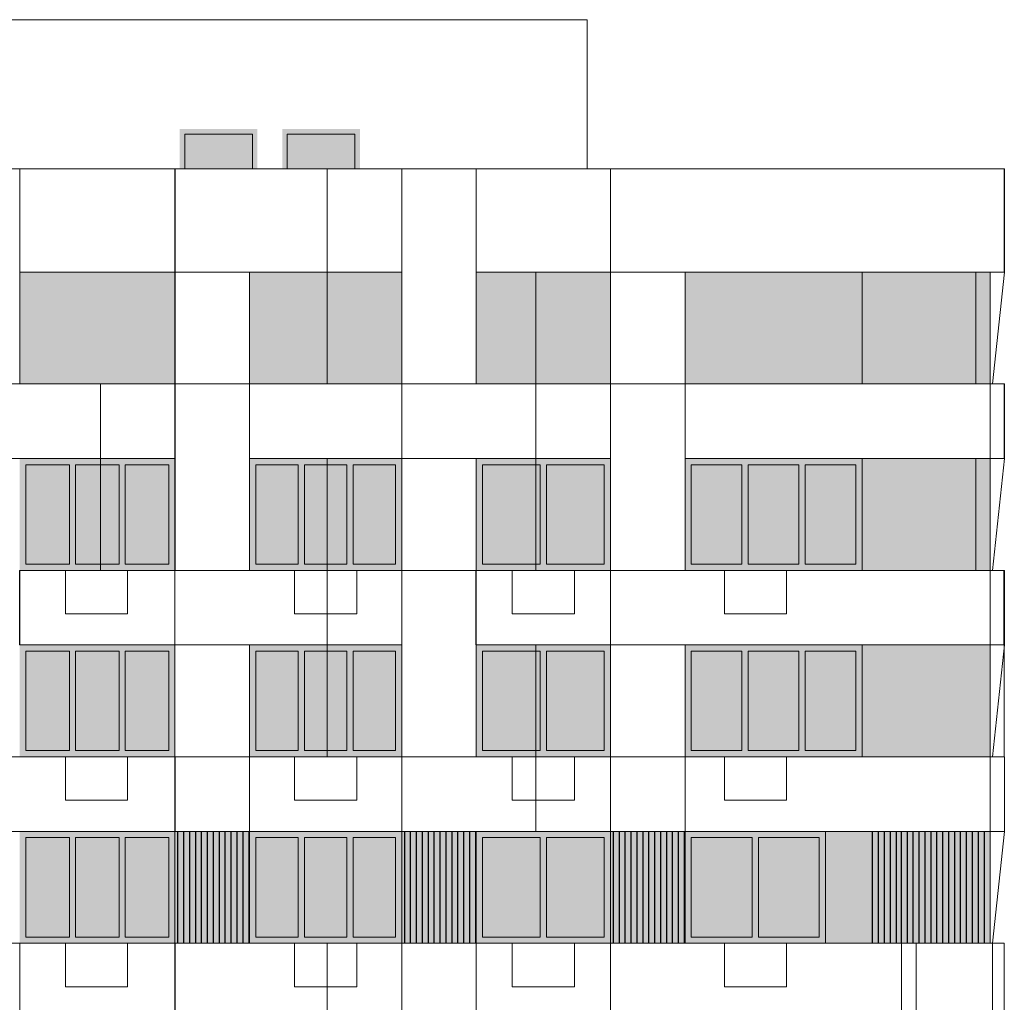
# Model space of a CAD drawing. Header units: millimetres. Extents: x 1036 to 193412, y -5275 to 5839817.
# Tile 104 of 104: x 175902 to 191752, y 5781058 to 5796868. Entities that reach past the tile are written whole.
import ezdxf

# ---------------------------------------------------------------- set-up
doc = ezdxf.new("R2010")
doc.units = ezdxf.units.MM
for name, color, linetype, lineweight, true_color in [('мелкий_dwg', 7, 'Continuous', 9, 0x767676), ('Фасады_Рабочий Лист _2__3_0_Ном__пера__101', 7, 'Continuous', 9, 0x999999), ('Фасады_Рабочий Лист _2__3_0_Ном__пера__161', 7, 'Continuous', 9, 0x656565), ('Фасады_Рабочий Лист _2__3_АР-Стены_внешние__АР_Ном__пера__101', 7, 'Continuous', 9, 0x999999), ('Фасады_Рабочий Лист _2__3_АР-Стены_внешние__АР_Ном__пера__61', 7, 'Continuous', 25, 0x656565)]:
    doc.layers.add(name, color=color, linetype=linetype, lineweight=lineweight, true_color=true_color)
for name, color, linetype, lineweight in [('Фасады_Рабочий Лист _2__3_0', 7, 'Continuous', 9), ('Фасады_Рабочий Лист _2__3_0_Ном__пера__1', 7, 'Continuous', 9), ('Фасады_Рабочий Лист _2__3_0_Ном__пера__120', 7, 'Continuous', 9)]:
    doc.layers.add(name, color=color, linetype=linetype, lineweight=lineweight)
picture_1 = doc.add_image_def('image70.png', size_in_pixel=(882, 833))
picture_2 = doc.add_image_def('image71.png', size_in_pixel=(882, 833))
picture_3 = doc.add_image_def('image72.png', size_in_pixel=(882, 833))
picture_4 = doc.add_image_def('image73.png', size_in_pixel=(882, 833))
picture_5 = doc.add_image_def('image74.png', size_in_pixel=(882, 833))
picture_6 = doc.add_image_def('image75.png', size_in_pixel=(882, 833))
picture_7 = doc.add_image_def('image106.png', size_in_pixel=(882, 833))
picture_8 = doc.add_image_def('image108.png', size_in_pixel=(882, 833))
picture_9 = doc.add_image_def('image220.png', size_in_pixel=(734, 827))
picture_10 = doc.add_image_def('image227.png', size_in_pixel=(734, 827))
picture_11 = doc.add_image_def('image230.png', size_in_pixel=(734, 827))
picture_12 = doc.add_image_def('image245.png', size_in_pixel=(725, 814))
picture_13 = doc.add_image_def('image250.png', size_in_pixel=(725, 814))
picture_14 = doc.add_image_def('image307.png', size_in_pixel=(729, 823))
picture_15 = doc.add_image_def('image308.png', size_in_pixel=(729, 823))
picture_16 = doc.add_image_def('image309.png', size_in_pixel=(729, 823))
picture_17 = doc.add_image_def('image310.png', size_in_pixel=(729, 823))
picture_18 = doc.add_image_def('image312.png', size_in_pixel=(729, 823))
picture_19 = doc.add_image_def('image313.png', size_in_pixel=(729, 823))
picture_20 = doc.add_image_def('image314.png', size_in_pixel=(729, 823))
picture_21 = doc.add_image_def('image315.png', size_in_pixel=(729, 823))
picture_22 = doc.add_image_def('image333.png', size_in_pixel=(729, 823))
picture_23 = doc.add_image_def('image334.png', size_in_pixel=(729, 823))
picture_24 = doc.add_image_def('image335.png', size_in_pixel=(729, 823))
picture_25 = doc.add_image_def('image350.png', size_in_pixel=(882, 837))
picture_26 = doc.add_image_def('image354.png', size_in_pixel=(877, 829))
picture_27 = doc.add_image_def('image459.png', size_in_pixel=(882, 833))
picture_28 = doc.add_image_def('image460.png', size_in_pixel=(882, 833))
picture_29 = doc.add_image_def('image493.png', size_in_pixel=(877, 829))

# ---------------------------------------------------------------- blocks, each defined once
blk = doc.blocks.new('мелкий_dwg-21588910-Схема расположения расчетных фрагментов фасада корпуса 2')
at = {"layer": 'Фасады_Рабочий Лист _2__3_0', "true_color": 0xededed}
for points in [[(-6844242, 5795028), (-6842992, 5795028), (-6842992, 5795108), (-6844242, 5795108)], [(-6842592, 5795028), (-6841342, 5795028), (-6841342, 5795108), (-6842592, 5795108)], [(-6844242, 5794468), (-6844162, 5794468), (-6844162, 5795028), (-6844242, 5795028)], [(-6843072, 5794468), (-6842992, 5794468), (-6842992, 5795028), (-6843072, 5795028)], [(-6842552, 5794468), (-6842512, 5794468), (-6842512, 5795028), (-6842592, 5795028), (-6842592, 5794468)], [(-6841382, 5794468), (-6841342, 5794468), (-6841342, 5795028), (-6841422, 5795028), (-6841422, 5794468)]]:
    blk.add_hatch(color=7, dxfattribs=at).paths.add_polyline_path(points)
at = {"layer": 'Фасады_Рабочий Лист _2__3_0', "true_color": 0xf8f8f8}
for points in [[(-6844318, 5791008), (-6844318, 5792808), (-6846817, 5792808), (-6846817, 5791008)], [(-6840668, 5791008), (-6840668, 5792808), (-6843118, 5792808), (-6843118, 5791008)], [(-6837307, 5791008), (-6837307, 5792808), (-6839468, 5792808), (-6839468, 5791008), (-6839147, 5791008)], [(-6833257, 5791008), (-6833257, 5792808), (-6836107, 5792808), (-6836107, 5791008)], [(-6831197, 5791008), (-6831197, 5792808), (-6833257, 5792808), (-6833257, 5791008)], [(-6846018, 5788108), (-6846018, 5789708), (-6846717, 5789708), (-6846717, 5788108)], [(-6845218, 5788108), (-6845218, 5789708), (-6845918, 5789708), (-6845918, 5788108)], [(-6844418, 5788108), (-6844418, 5789708), (-6845118, 5789708), (-6845118, 5788108)], [(-6842334, 5788108), (-6842334, 5789708), (-6843018, 5789708), (-6843018, 5788108)], [(-6841551, 5788108), (-6841551, 5789708), (-6842234, 5789708), (-6842234, 5788108)], [(-6840767, 5788108), (-6840767, 5789708), (-6841451, 5789708), (-6841451, 5788108)], [(-6838437, 5788108), (-6838437, 5789708), (-6839367, 5789708), (-6839367, 5788108), (-6839147, 5788108)], [(-6837407, 5788108), (-6837407, 5789708), (-6838337, 5789708), (-6838337, 5788108)], [(-6835191, 5788108), (-6835191, 5789708), (-6836008, 5789708), (-6836008, 5788108)], [(-6834274, 5788108), (-6834274, 5789708), (-6835091, 5789708), (-6835091, 5788108)], [(-6833357, 5788108), (-6833357, 5789708), (-6834174, 5789708), (-6834174, 5788108)], [(-6831197, 5788008), (-6831197, 5789808), (-6833257, 5789808), (-6833257, 5788008)], [(-6831197, 5785008), (-6831197, 5786808), (-6833257, 5786808), (-6833257, 5785008)], [(-6846018, 5785108), (-6846018, 5786708), (-6846717, 5786708), (-6846717, 5785108)], [(-6845218, 5785108), (-6845218, 5786708), (-6845918, 5786708), (-6845918, 5785108)], [(-6844418, 5785108), (-6844418, 5786708), (-6845118, 5786708), (-6845118, 5785108)], [(-6842334, 5785108), (-6842334, 5786708), (-6843018, 5786708), (-6843018, 5785108)], [(-6841551, 5785108), (-6841551, 5786708), (-6842234, 5786708), (-6842234, 5785108)], [(-6840767, 5785108), (-6840767, 5786708), (-6841451, 5786708), (-6841451, 5785108)], [(-6839367, 5785108), (-6838437, 5785108), (-6838437, 5786708), (-6839367, 5786708)], [(-6837407, 5785108), (-6837407, 5786708), (-6838337, 5786708), (-6838337, 5785108)], [(-6835191, 5785108), (-6835191, 5786708), (-6836008, 5786708), (-6836008, 5785108)], [(-6834274, 5785108), (-6834274, 5786708), (-6835091, 5786708), (-6835091, 5785108)], [(-6833357, 5785108), (-6833357, 5786708), (-6834174, 5786708), (-6834174, 5785108)], [(-6833089, 5782008), (-6833089, 5783808), (-6833849, 5783808), (-6833849, 5782008)], [(-6846018, 5782108), (-6846018, 5783708), (-6846718, 5783708), (-6846718, 5782108)], [(-6845218, 5782108), (-6845218, 5783708), (-6845918, 5783708), (-6845918, 5782108)], [(-6844418, 5782108), (-6844418, 5783708), (-6845118, 5783708), (-6845118, 5782108)], [(-6842334, 5782108), (-6842334, 5783708), (-6843018, 5783708), (-6843018, 5782108)], [(-6841551, 5782108), (-6841551, 5783708), (-6842234, 5783708), (-6842234, 5782108)], [(-6840767, 5782108), (-6840767, 5783708), (-6841451, 5783708), (-6841451, 5782108)], [(-6839367, 5782108), (-6838437, 5782108), (-6838437, 5783708), (-6839367, 5783708)], [(-6837407, 5782108), (-6837407, 5783708), (-6838337, 5783708), (-6838337, 5782108)], [(-6835027, 5782108), (-6835027, 5783708), (-6836007, 5783708), (-6836007, 5782108)], [(-6834927, 5782108), (-6833947, 5782108), (-6833947, 5783708), (-6834927, 5783708)]]:
    blk.add_hatch(color=7, dxfattribs=at).paths.add_polyline_path(points)
at = {"layer": 'Фасады_Рабочий Лист _2__3_0_Ном__пера__101', "true_color": 0xf3f3f3}
for points in [[(-6843072, 5794468), (-6843072, 5795028), (-6844162, 5795028), (-6844162, 5794468)], [(-6841422, 5794468), (-6841422, 5795028), (-6842512, 5795028), (-6842512, 5794468)]]:
    blk.add_hatch(color=7, dxfattribs=at).paths.add_polyline_path(points)
at = {"layer": 'Фасады_Рабочий Лист _2__3_0_Ном__пера__161', "true_color": 0xededed}
for points in [[(-6846717, 5789708), (-6844318, 5789708), (-6844318, 5789808), (-6846817, 5789808), (-6846817, 5789708)], [(-6846717, 5788108), (-6846717, 5789708), (-6846817, 5789708), (-6846817, 5788108)], [(-6845918, 5788108), (-6845918, 5789708), (-6846018, 5789708), (-6846018, 5788108)], [(-6845118, 5788108), (-6845118, 5789708), (-6845218, 5789708), (-6845218, 5788108)], [(-6844318, 5788108), (-6844318, 5789708), (-6844418, 5789708), (-6844418, 5788108)], [(-6843118, 5789708), (-6840667, 5789708), (-6840667, 5789808), (-6843118, 5789808)], [(-6843018, 5788108), (-6843018, 5789708), (-6843118, 5789708), (-6843118, 5788108)], [(-6842234, 5788108), (-6842234, 5789708), (-6842334, 5789708), (-6842334, 5788108)], [(-6841451, 5788108), (-6841451, 5789708), (-6841551, 5789708), (-6841551, 5788108)], [(-6840667, 5788108), (-6840667, 5789708), (-6840767, 5789708), (-6840767, 5788108)], [(-6839467, 5789708), (-6837307, 5789708), (-6837307, 5789808), (-6839467, 5789808)], [(-6839467, 5788108), (-6839367, 5788108), (-6839367, 5789708), (-6839467, 5789708), (-6839467, 5789226)], [(-6838337, 5788108), (-6838337, 5789708), (-6838437, 5789708), (-6838437, 5788108)], [(-6837307, 5788108), (-6837307, 5789708), (-6837407, 5789708), (-6837407, 5788108)], [(-6836008, 5789708), (-6833257, 5789708), (-6833257, 5789808), (-6836107, 5789808), (-6836107, 5789708)], [(-6836008, 5788108), (-6836008, 5789708), (-6836107, 5789708), (-6836107, 5788108)], [(-6835191, 5788108), (-6835091, 5788108), (-6835091, 5789708), (-6835191, 5789708), (-6835191, 5789226)], [(-6834225, 5788108), (-6834174, 5788108), (-6834174, 5789708), (-6834274, 5789708), (-6834274, 5788108)], [(-6833357, 5788108), (-6833257, 5788108), (-6833257, 5789708), (-6833357, 5789708), (-6833357, 5789226)], [(-6846717, 5788008), (-6844318, 5788008), (-6844318, 5788108), (-6846817, 5788108), (-6846817, 5788008)], [(-6841551, 5788008), (-6840667, 5788008), (-6840667, 5788108), (-6843118, 5788108), (-6843118, 5788008), (-6842234, 5788008)], [(-6838437, 5788008), (-6837307, 5788008), (-6837307, 5788108), (-6839467, 5788108), (-6839467, 5788008), (-6839147, 5788008)], [(-6834274, 5788008), (-6833257, 5788008), (-6833257, 5788108), (-6836107, 5788108), (-6836107, 5788008), (-6835091, 5788008)], [(-6846717, 5786708), (-6844318, 5786708), (-6844318, 5786808), (-6846817, 5786808), (-6846817, 5786708)], [(-6843118, 5786708), (-6840667, 5786708), (-6840667, 5786808), (-6843118, 5786808)], [(-6839467, 5786708), (-6837307, 5786708), (-6837307, 5786808), (-6839467, 5786808)], [(-6833357, 5786708), (-6833257, 5786708), (-6833257, 5786808), (-6836107, 5786808), (-6836107, 5786708), (-6834174, 5786708)], [(-6846717, 5785108), (-6846717, 5786708), (-6846817, 5786708), (-6846817, 5785108)], [(-6845918, 5785108), (-6845918, 5786708), (-6846018, 5786708), (-6846018, 5785108)], [(-6845118, 5785108), (-6845118, 5786708), (-6845218, 5786708), (-6845218, 5785108)], [(-6844318, 5785108), (-6844318, 5786708), (-6844418, 5786708), (-6844418, 5785108)], [(-6843018, 5785108), (-6843018, 5786708), (-6843118, 5786708), (-6843118, 5785108)], [(-6842234, 5785108), (-6842234, 5786708), (-6842334, 5786708), (-6842334, 5785108)], [(-6841451, 5785108), (-6841451, 5786708), (-6841551, 5786708), (-6841551, 5785108)], [(-6840667, 5785108), (-6840667, 5786708), (-6840767, 5786708), (-6840767, 5785108)], [(-6839367, 5785108), (-6839367, 5786708), (-6839467, 5786708), (-6839467, 5785108)], [(-6838337, 5785108), (-6838337, 5786708), (-6838437, 5786708), (-6838437, 5785108)], [(-6837307, 5785108), (-6837307, 5786708), (-6837407, 5786708), (-6837407, 5785108)], [(-6836008, 5785108), (-6836008, 5786708), (-6836107, 5786708), (-6836107, 5785108)], [(-6835191, 5785108), (-6835091, 5785108), (-6835091, 5786708), (-6835191, 5786708)], [(-6834274, 5785108), (-6834174, 5785108), (-6834174, 5786708), (-6834274, 5786708)], [(-6833357, 5785108), (-6833257, 5785108), (-6833257, 5786708), (-6833357, 5786708)], [(-6846717, 5785008), (-6844318, 5785008), (-6844318, 5785108), (-6846817, 5785108), (-6846817, 5785008)], [(-6841551, 5785008), (-6840667, 5785008), (-6840667, 5785108), (-6843118, 5785108), (-6843118, 5785008), (-6842234, 5785008)], [(-6838437, 5785008), (-6837307, 5785008), (-6837307, 5785108), (-6839467, 5785108), (-6839467, 5785008), (-6839147, 5785008)], [(-6834274, 5785008), (-6833257, 5785008), (-6833257, 5785108), (-6836107, 5785108), (-6836107, 5785008), (-6835091, 5785008)], [(-6846718, 5783708), (-6844318, 5783708), (-6844318, 5783808), (-6846817, 5783808), (-6846817, 5783708)], [(-6843118, 5783708), (-6840667, 5783708), (-6840667, 5783808), (-6843118, 5783808)], [(-6839467, 5783708), (-6837307, 5783708), (-6837307, 5783808), (-6839467, 5783808)], [(-6836107, 5783708), (-6833847, 5783708), (-6833849, 5783808), (-6836107, 5783808)], [(-6846718, 5782108), (-6846718, 5783708), (-6846817, 5783708), (-6846817, 5782108)], [(-6845918, 5782108), (-6845918, 5783708), (-6846018, 5783708), (-6846018, 5782108)], [(-6845218, 5782108), (-6845118, 5782108), (-6845118, 5783708), (-6845218, 5783708)], [(-6844318, 5782108), (-6844318, 5783708), (-6844418, 5783708), (-6844418, 5782108)], [(-6843018, 5782108), (-6843018, 5783708), (-6843118, 5783708), (-6843118, 5782108)], [(-6842234, 5782108), (-6842234, 5783708), (-6842334, 5783708), (-6842334, 5782108)], [(-6841451, 5782108), (-6841451, 5783708), (-6841551, 5783708), (-6841551, 5782108)], [(-6840667, 5782108), (-6840667, 5783708), (-6840767, 5783708), (-6840767, 5782108)], [(-6839367, 5782108), (-6839367, 5783708), (-6839467, 5783708), (-6839467, 5782108)], [(-6838337, 5782108), (-6838337, 5783708), (-6838437, 5783708), (-6838437, 5782108)], [(-6837307, 5782108), (-6837307, 5783708), (-6837407, 5783708), (-6837407, 5782108)], [(-6836107, 5782108), (-6836007, 5782108), (-6836007, 5783708), (-6836107, 5783708)], [(-6834927, 5782108), (-6834927, 5783708), (-6835027, 5783708), (-6835027, 5782108)], [(-6833849, 5782108), (-6833847, 5782108), (-6833849, 5783708), (-6833947, 5783708), (-6833947, 5782108)], [(-6846718, 5782008), (-6844318, 5782008), (-6844318, 5782108), (-6846817, 5782108), (-6846817, 5782008)], [(-6841551, 5782008), (-6840667, 5782008), (-6840667, 5782108), (-6843118, 5782108), (-6843118, 5782008), (-6842234, 5782008)], [(-6838437, 5782008), (-6837307, 5782008), (-6837307, 5782108), (-6839467, 5782108), (-6839467, 5782008), (-6839147, 5782008)], [(-6833847, 5782008), (-6833849, 5782108), (-6836107, 5782108), (-6836107, 5782008), (-6833849, 5782008)]]:
    blk.add_hatch(color=7, dxfattribs=at).paths.add_polyline_path(points)
at = {"layer": 'Фасады_Рабочий Лист _2__3_АР-Стены_внешние__АР_Ном__пера__101', "true_color": 0xf3f3f3}
for points in [[(-6844318, 5782008), (-6843118, 5782008), (-6843118, 5783808), (-6844318, 5783808)], [(-6840667, 5782008), (-6839468, 5782008), (-6839468, 5783808), (-6840668, 5783808), (-6840668, 5782008)], [(-6837307, 5782008), (-6836108, 5782008), (-6836108, 5783808), (-6837307, 5783808), (-6837307, 5782108)], [(-6832624, 5782008), (-6832624, 5783808), (-6833088, 5783808), (-6833088, 5782008)], [(-6831197, 5782008), (-6831197, 5783808), (-6832624, 5783808), (-6832624, 5782008)]]:
    blk.add_hatch(color=7, dxfattribs=at).paths.add_polyline_path(points)
at = {"layer": 'Фасады_Рабочий Лист _2__3_АР-Стены_внешние__АР_Ном__пера__61', "true_color": 0xcbcbcb}
h = blk.add_hatch(dxfattribs=at)
h.set_pattern_fill('FP_8', color=9, style=0, pattern_type=2)
h.set_pattern_definition([(90, (-6843646.18, 5782908.33), (95.273, -6e-15), [])])
h.paths.add_polyline_path([(-6844318, 5782008), (-6843118, 5782008), (-6843118, 5783808), (-6844318, 5783808)])
h = blk.add_hatch(dxfattribs=at)
h.set_pattern_fill('FP_9', color=9, style=0, pattern_type=2)
h.set_pattern_definition([(90, (-6839996.33, 5782908.33), (95.273, -6e-15), [])])
h.paths.add_polyline_path([(-6840667, 5782008), (-6839468, 5782008), (-6839468, 5783808), (-6840668, 5783808), (-6840668, 5782008)])
h = blk.add_hatch(dxfattribs=at)
h.set_pattern_fill('FP_10', color=9, style=0, pattern_type=2)
h.set_pattern_definition([(90, (-6836636.1, 5782908.33), (95.273, -6e-15), [])])
h.paths.add_polyline_path([(-6837307, 5782008), (-6836108, 5782008), (-6836108, 5783808), (-6837307, 5783808), (-6837307, 5782108)])
h = blk.add_hatch(dxfattribs=at)
h.set_pattern_fill('FP_11', color=9, style=0, pattern_type=2)
h.set_pattern_definition([(90, (-6832844.4, 5782908.33), (95.273, -6e-15), [])])
h.paths.add_polyline_path([(-6832624, 5782008), (-6832624, 5783808), (-6833088, 5783808), (-6833088, 5782008)])
h = blk.add_hatch(dxfattribs=at)
h.set_pattern_fill('FP_12', color=9, style=0, pattern_type=2)
h.set_pattern_definition([(90, (-6832380.51, 5782908.33), (95.273, -6e-15), [])])
h.paths.add_polyline_path([(-6831197, 5782008), (-6831197, 5783808), (-6832624, 5783808), (-6832624, 5782008)])
at = {"layer": 'Фасады_Рабочий Лист _2__3_0_Ном__пера__1', "color": 253, "true_color": 0xaaaaaa}
for p, q in [((-6846817, 5794468), (-6846817, 5791008)), ((-6844318, 5794468), (-6844318, 5792808)), ((-6840668, 5791008), (-6840668, 5794468)), ((-6839468, 5794468), (-6839468, 5791008)), ((-6844317, 5791008), (-6843117, 5791008)), ((-6843118, 5789808), (-6843117, 5789808)), ((-6836107, 5789808), (-6836107, 5789808)), ((-6830967, 5789808), (-6836107, 5789808)), ((-6840667, 5788008), (-6839468, 5788008)), ((-6837307, 5788008), (-6837307, 5786808)), ((-6843118, 5786808), (-6843117, 5786808)), ((-6836107, 5786808), (-6836107, 5786808)), ((-6840667, 5785008), (-6840667, 5783808)), ((-6837307, 5785008), (-6836107, 5785008)), ((-6843118, 5783808), (-6843117, 5783808)), ((-6836107, 5783808), (-6837307, 5783808)), ((-6832624, 5783808), (-6832624, 5768808)), ((-6844318, 5779008), (-6844318, 5782008)), ((-6832388, 5782008), (-6832388, 5780808))]:
    blk.add_line(p, q, dxfattribs=at)
at = {"layer": 'Фасады_Рабочий Лист _2__3_0_Ном__пера__1', "color": 253, "true_color": 0xaaaaaa, "flags": 128}
for points in [[(-6849662, 5794468), (-6849662, 5796868), (-6837682, 5796868), (-6837682, 5794468)], [(-6844162, 5794468), (-6844162, 5795028), (-6843072, 5795028), (-6843072, 5794468)], [(-6842512, 5794468), (-6842512, 5795028), (-6841422, 5795028), (-6841422, 5794468)], [(-6851347, 5789808), (-6855437, 5789808), (-6855437, 5794468), (-6830967, 5794468), (-6830967, 5792808), (-6831159, 5791008)], [(-6848017, 5789808), (-6848017, 5794468), (-6848017, 5791008), (-6844318, 5791008), (-6844318, 5792808), (-6846817, 5792808)], [(-6843118, 5791008), (-6837307, 5791008), (-6837307, 5789808), (-6843118, 5789808), (-6843118, 5792808), (-6840668, 5792808), (-6846818, 5792808), (-6846818, 5794468)], [(-6840667, 5794468), (-6840667, 5791008), (-6837307, 5791008), (-6836107, 5791008), (-6830967, 5791008), (-6830967, 5789808), (-6831159, 5788008)], [(-6837307, 5794468), (-6837307, 5788008), (-6836107, 5788008), (-6836107, 5792808), (-6837307, 5792808), (-6839468, 5792808), (-6830967, 5792808)], [(-6843117, 5792808), (-6843117, 5788008), (-6844317, 5788008), (-6844317, 5792808)], [(-6831197, 5782008), (-6831197, 5792808), (-6833257, 5792808), (-6836107, 5792808)], [(-6833257, 5792808), (-6833257, 5791008), (-6831197, 5791008)], [(-6851347, 5791008), (-6855437, 5791008), (-6851347, 5791008), (-6850147, 5791008), (-6844318, 5791008), (-6844318, 5789808), (-6850147, 5789808)], [(-6840667, 5791008), (-6840667, 5789808), (-6839468, 5789808), (-6839468, 5785008), (-6840667, 5785008), (-6840667, 5789808)], [(-6844322, 5789808), (-6844318, 5789808), (-6844318, 5788008)], [(-6833257, 5789808), (-6833257, 5788008), (-6831197, 5788008)], [(-6846083, 5788008), (-6846083, 5787308), (-6845083, 5787308), (-6845083, 5788008), (-6846083, 5788008)], [(-6844318, 5788008), (-6844318, 5786808), (-6843118, 5786808), (-6843118, 5782008), (-6844318, 5782008), (-6844318, 5786808)], [(-6842393, 5788008), (-6842393, 5787308), (-6841393, 5787308), (-6841393, 5788008), (-6842393, 5788008)], [(-6830967, 5786808), (-6830967, 5788008), (-6839468, 5788008), (-6839468, 5786808), (-6830967, 5786808), (-6831159, 5785008)], [(-6838888, 5788008), (-6838888, 5787308), (-6837888, 5787308), (-6837888, 5788008), (-6838888, 5788008)], [(-6835473, 5788008), (-6835473, 5787308), (-6834473, 5787308), (-6834473, 5788008), (-6835473, 5788008)], [(-6844322, 5786808), (-6844318, 5786808), (-6844318, 5785008)], [(-6836107, 5786808), (-6836107, 5782008), (-6837307, 5782008), (-6837307, 5786808)], [(-6833257, 5786808), (-6833257, 5785008), (-6831197, 5785008)], [(-6846083, 5785008), (-6846083, 5784308), (-6845083, 5784308), (-6845083, 5785008), (-6846083, 5785008)], [(-6844318, 5785008), (-6843118, 5785008), (-6843118, 5783808)], [(-6843118, 5785008), (-6837307, 5785008), (-6837307, 5783808), (-6844318, 5783808)], [(-6842393, 5785008), (-6842393, 5784308), (-6841393, 5784308), (-6841393, 5785008), (-6842393, 5785008)], [(-6838888, 5785008), (-6838888, 5784308), (-6837888, 5784308), (-6837888, 5785008), (-6838888, 5785008)], [(-6830967, 5783808), (-6830967, 5785008), (-6836107, 5785008), (-6836107, 5783808), (-6830967, 5783808), (-6831159, 5782008), (-6831159, 5780808), (-6837307, 5780808), (-6837307, 5782008), (-6831159, 5782008)], [(-6835473, 5785008), (-6835473, 5784308), (-6834473, 5784308), (-6834473, 5785008), (-6835473, 5785008)], [(-6844322, 5783808), (-6844318, 5783808), (-6844318, 5782008)], [(-6831197, 5783808), (-6833088, 5783808), (-6833088, 5782008)], [(-6848018, 5782008), (-6846818, 5782008), (-6840668, 5782008), (-6839468, 5782008)], [(-6846083, 5782008), (-6846083, 5781308), (-6845083, 5781308), (-6845083, 5782008), (-6846083, 5782008)], [(-6842393, 5782008), (-6842393, 5781308), (-6841393, 5781308), (-6841393, 5782008), (-6842393, 5782008)], [(-6837307, 5780808), (-6837307, 5776008), (-6836107, 5776008), (-6836107, 5780808), (-6839468, 5780808), (-6839468, 5782008), (-6837307, 5782008), (-6837307, 5780808)], [(-6838888, 5782008), (-6838888, 5781308), (-6837888, 5781308), (-6837888, 5782008), (-6838888, 5782008)], [(-6835473, 5782008), (-6835473, 5781308), (-6834473, 5781308), (-6834473, 5782008), (-6835473, 5782008)]]:
    blk.add_lwpolyline(points, dxfattribs=at)
for points in [[(-6840668, 5788008), (-6840668, 5786808), (-6846818, 5786808), (-6846818, 5788008)], [(-6844318, 5785008), (-6844318, 5783808), (-6850147, 5783808), (-6850147, 5785008)], [(-6840668, 5783808), (-6839468, 5783808), (-6839468, 5779008), (-6840668, 5779008)]]:
    blk.add_lwpolyline(points, close=True, dxfattribs=at)
at = {"layer": 'Фасады_Рабочий Лист _2__3_0_Ном__пера__120', "color": 253, "true_color": 0xaaaaaa, "flags": 128}
for points in [[(-6846018, 5789708), (-6846018, 5788108), (-6846717, 5788108), (-6846717, 5789708), (-6846018, 5789708)], [(-6845218, 5789708), (-6845218, 5788108), (-6845918, 5788108), (-6845918, 5789708), (-6845218, 5789708)], [(-6844418, 5789708), (-6844418, 5788108), (-6845118, 5788108), (-6845118, 5789708), (-6844418, 5789708)], [(-6842334, 5789708), (-6842334, 5788108), (-6843018, 5788108), (-6843018, 5789708), (-6842334, 5789708)], [(-6841551, 5789708), (-6841551, 5788108), (-6842234, 5788108), (-6842234, 5789708), (-6841551, 5789708)], [(-6840767, 5789708), (-6840767, 5788108), (-6841451, 5788108), (-6841451, 5789708), (-6840767, 5789708)], [(-6838437, 5789708), (-6838437, 5788108), (-6839367, 5788108), (-6839367, 5789708), (-6838437, 5789708)], [(-6837407, 5789708), (-6837407, 5788108), (-6838337, 5788108), (-6838337, 5789708), (-6837407, 5789708)], [(-6835191, 5789708), (-6835191, 5788108), (-6836008, 5788108), (-6836008, 5789708), (-6835191, 5789708)], [(-6834274, 5789708), (-6834274, 5788108), (-6835091, 5788108), (-6835091, 5789708), (-6834274, 5789708)], [(-6833357, 5789708), (-6833357, 5788108), (-6834174, 5788108), (-6834174, 5789708), (-6833357, 5789708)], [(-6846018, 5786708), (-6846018, 5785108), (-6846717, 5785108), (-6846717, 5786708), (-6846018, 5786708)], [(-6845218, 5786708), (-6845218, 5785108), (-6845918, 5785108), (-6845918, 5786708), (-6845218, 5786708)], [(-6844418, 5786708), (-6844418, 5785108), (-6845118, 5785108), (-6845118, 5786708), (-6844418, 5786708)], [(-6842334, 5786708), (-6842334, 5785108), (-6843018, 5785108), (-6843018, 5786708), (-6842334, 5786708)], [(-6841551, 5786708), (-6841551, 5785108), (-6842234, 5785108), (-6842234, 5786708), (-6841551, 5786708)], [(-6840767, 5786708), (-6840767, 5785108), (-6841451, 5785108), (-6841451, 5786708), (-6840767, 5786708)], [(-6838437, 5786708), (-6838437, 5785108), (-6839367, 5785108), (-6839367, 5786708), (-6838437, 5786708)], [(-6837407, 5786708), (-6837407, 5785108), (-6838337, 5785108), (-6838337, 5786708), (-6837407, 5786708)], [(-6835191, 5786708), (-6835191, 5785108), (-6836008, 5785108), (-6836008, 5786708), (-6835191, 5786708)], [(-6834274, 5786708), (-6834274, 5785108), (-6835091, 5785108), (-6835091, 5786708), (-6834274, 5786708)], [(-6833357, 5786708), (-6833357, 5785108), (-6834174, 5785108), (-6834174, 5786708), (-6833357, 5786708)], [(-6833847, 5782008), (-6833847, 5782108), (-6833847, 5783708), (-6833847, 5783808)], [(-6846018, 5783708), (-6846018, 5782108), (-6846718, 5782108), (-6846718, 5783708), (-6846018, 5783708)], [(-6845218, 5783708), (-6845218, 5782108), (-6845918, 5782108), (-6845918, 5783708), (-6845218, 5783708)], [(-6844418, 5783708), (-6844418, 5782108), (-6845118, 5782108), (-6845118, 5783708), (-6844418, 5783708)], [(-6842334, 5783708), (-6842334, 5782108), (-6843018, 5782108), (-6843018, 5783708), (-6842334, 5783708)], [(-6841551, 5783708), (-6841551, 5782108), (-6842234, 5782108), (-6842234, 5783708), (-6841551, 5783708)], [(-6840767, 5783708), (-6840767, 5782108), (-6841451, 5782108), (-6841451, 5783708), (-6840767, 5783708)], [(-6838437, 5783708), (-6838437, 5782108), (-6839367, 5782108), (-6839367, 5783708), (-6838437, 5783708)], [(-6837407, 5783708), (-6837407, 5782108), (-6838337, 5782108), (-6838337, 5783708), (-6837407, 5783708)], [(-6835027, 5783708), (-6835027, 5782108), (-6836007, 5782108), (-6836007, 5783708), (-6835027, 5783708)], [(-6833947, 5783708), (-6833947, 5782108), (-6834927, 5782108), (-6834927, 5783708), (-6833947, 5783708)]]:
    blk.add_lwpolyline(points, dxfattribs=at)
at = {"layer": 'Фасады_Рабочий Лист _2__3_0_Ном__пера__1', "color": 253, "true_color": 0xaaaaaa}
image = blk.add_image(picture_29, insert=(-6849662, 5794468), size_in_units=(11980, 2400), rotation=0, dxfattribs=at)
image.dxf.flags = 7
image = blk.add_image(picture_17, insert=(-6846817, 5792808), size_in_units=(2500, 1660), rotation=0, dxfattribs=at)
image.dxf.flags = 7
image = blk.add_image(picture_9, insert=(-6840667, 5794468), size_in_units=(3650, 1660), rotation=-180, dxfattribs=at)
image.dxf.flags = 7
image = blk.add_image(picture_8, insert=(-6840668, 5794468), size_in_units=(1200, 3460), rotation=-180, dxfattribs=at)
image.dxf.flags = 7
image = blk.add_image(picture_21, insert=(-6839468, 5792808), size_in_units=(8500, 1660), rotation=0, dxfattribs=at)
image.dxf.flags = 7
image = blk.add_image(picture_13, insert=(-6843117, 5792808), size_in_units=(1200, 1800), rotation=-180, dxfattribs=at)
image.dxf.flags = 7
image = blk.add_image(picture_5, insert=(-6837307, 5792808), size_in_units=(1200, 1800), rotation=-180, dxfattribs=at)
image.dxf.flags = 7
image = blk.add_image(picture_27, insert=(-6831197, 5792808), size_in_units=(230, 1800), rotation=-180, dxfattribs=at)
image.dxf.flags = 7
image = blk.add_image(picture_18, insert=(-6848017, 5789808), size_in_units=(3700, 1200), rotation=0, dxfattribs=at)
image.dxf.flags = 7
image = blk.add_image(picture_7, insert=(-6844317, 5791008), size_in_units=(1200, 3000), rotation=-180, dxfattribs=at)
image.dxf.flags = 7
image = blk.add_image(picture_16, insert=(-6843118, 5789808), size_in_units=(5810, 1200), rotation=0, dxfattribs=at)
image.dxf.flags = 7
image = blk.add_image(picture_6, insert=(-6837307, 5791008), size_in_units=(1200, 3000), rotation=-180, dxfattribs=at)
image.dxf.flags = 7
image = blk.add_image(picture_24, insert=(-6836107, 5789808), size_in_units=(5135, 1200), rotation=0, dxfattribs=at)
image.dxf.flags = 7
image = blk.add_image(picture_3, insert=(-6840667, 5789808), size_in_units=(1200, 1800), rotation=-180, dxfattribs=at)
image.dxf.flags = 7
image = blk.add_image(picture_28, insert=(-6831197, 5789808), size_in_units=(230, 1800), rotation=-180, dxfattribs=at)
image.dxf.flags = 7
image = blk.add_image(picture_19, insert=(-6846823, 5786808), size_in_units=(2500, 1200), rotation=0, dxfattribs=at)
image.dxf.flags = 7
image = blk.add_image(picture_10, insert=(-6840668, 5788008), size_in_units=(3655, 1200), rotation=-180, dxfattribs=at)
image.dxf.flags = 7
image = blk.add_image(picture_4, insert=(-6840667, 5788008), size_in_units=(1200, 3000), rotation=-180, dxfattribs=at)
image.dxf.flags = 7
image = blk.add_image(picture_20, insert=(-6839473, 5786808), size_in_units=(8500, 1200), rotation=0, dxfattribs=at)
image.dxf.flags = 7
image = blk.add_image(picture_12, insert=(-6843118, 5786808), size_in_units=(1200, 3000), rotation=-180, dxfattribs=at)
image.dxf.flags = 7
image = blk.add_image(picture_2, insert=(-6837307, 5786808), size_in_units=(1200, 3000), rotation=-180, dxfattribs=at)
image.dxf.flags = 7
image = blk.add_image(picture_25, insert=(-6831197, 5785008), size_in_units=(229, 1800), rotation=0, dxfattribs=at)
image.dxf.flags = 7
image = blk.add_image(picture_15, insert=(-6850147, 5783808), size_in_units=(5830, 1200), rotation=0, dxfattribs=at)
image.dxf.flags = 7
image = blk.add_image(picture_14, insert=(-6843118, 5783808), size_in_units=(5810, 1200), rotation=0, dxfattribs=at)
image.dxf.flags = 7
image = blk.add_image(picture_26, insert=(-6836107, 5783808), size_in_units=(5140, 1200), rotation=0, dxfattribs=at)
image.dxf.flags = 7
image = blk.add_image(picture_11, insert=(-6844317, 5782008), size_in_units=(2500, 1200), rotation=-180, dxfattribs=at)
image.dxf.flags = 7
image = blk.add_image(picture_22, insert=(-6844317, 5780808), size_in_units=(3650, 1200), rotation=0, dxfattribs=at)
image.dxf.flags = 7
image = blk.add_image(picture_1, insert=(-6840667, 5782008), size_in_units=(1200, 3000), rotation=-180, dxfattribs=at)
image.dxf.flags = 7
image = blk.add_image(picture_23, insert=(-6839468, 5780808), size_in_units=(8500, 1200), rotation=0, dxfattribs=at)
image.dxf.flags = 7

msp = doc.modelspace()

# ---------------------------------------------------------------- block references
at = {"layer": 'мелкий_dwg', "color": 253, "true_color": 0xaaaaaa}
msp.add_blockref('мелкий_dwg-21588910-Схема расположения расчетных фрагментов фасада корпуса 2', (7022720, 0), dxfattribs=at)

doc.saveas('drawing.dxf')
